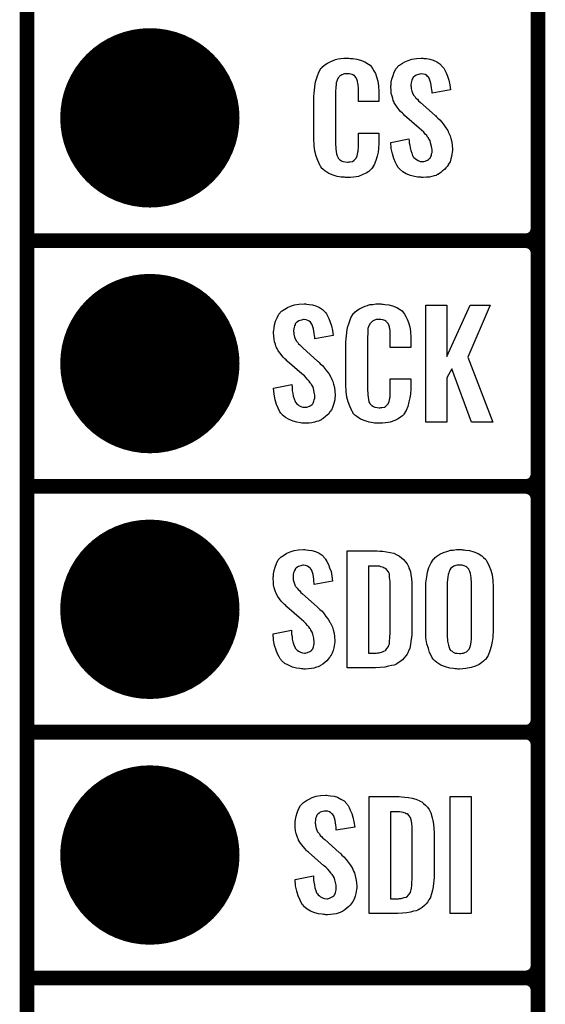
# Model space of a CAD drawing. Extents: x -0.07 to 0.95, y -0.15 to 2.1.
# Tile 3 of 30: x -0.05 to 0.16, y 0.14 to 0.54. Entities that reach past the tile are written whole.
import ezdxf

# ---------------------------------------------------------------- set-up
doc = ezdxf.new("R2010")
doc.units = 0
doc.layers.get('0').update_dxf_attribs({"linetype": 'CONTINUOUS'})
for name, color, linetype in [('gko', 6, 'CONTINUOUS'), ('gto', 2, 'CONTINUOUS'), ('gts', 1, 'CONTINUOUS')]:
    doc.layers.add(name, color=color, linetype=linetype)

# ---------------------------------------------------------------- blocks, each defined once
blk = doc.blocks.new('D42')
at = {"const_width": 0.003}
blk.add_lwpolyline([(-0.0015, 0, 1), (0.0015, 0, 1)], format="xyb", close=True, dxfattribs=at)
blk = doc.blocks.new('D65')
at = {"const_width": 0.0365}
blk.add_lwpolyline([(-0.01825, 0, 1), (0.01825, 0, 1)], format="xyb", close=True, dxfattribs=at)

msp = doc.modelspace()

# ---------------------------------------------------------------- linework, layer by layer
at = {"layer": 'gko', "color": 6, "const_width": 0.006}
msp.add_lwpolyline([(-0.05, -0.15), (-0.05, 2.01)], dxfattribs=at)
at = {"layer": 'gto', "color": 2, "const_width": 0.006}
for points in [[(0.158, -0.022), (0.158, 0.722)], [(0.158, 0.455), (0.158, 0.545)], [(-0.05, 0.45), (0.153, 0.45)], [(-0.05, 0.45), (0.153, 0.45)], [(0.153, 0.45), (0.153, 0.45)], [(0.153, 0.45), (0.153, 0.45)], [(0.158, 0.445), (0.158, 0.445)], [(0.158, 0.445), (0.158, 0.445)], [(0.158, 0.445), (0.158, 0.445)], [(0.158, 0.445), (0.158, 0.445)], [(0.158, 0.355), (0.158, 0.445)], [(-0.05, 0.35), (0.153, 0.35)], [(-0.05, 0.35), (0.153, 0.35)], [(0.153, 0.35), (0.153, 0.35)], [(0.153, 0.35), (0.153, 0.35)], [(0.158, 0.345), (0.158, 0.345)], [(0.158, 0.345), (0.158, 0.345)], [(0.158, 0.345), (0.158, 0.345)], [(0.158, 0.345), (0.158, 0.345)], [(0.158, 0.255), (0.158, 0.345)], [(-0.05, 0.25), (0.153, 0.25)], [(-0.05, 0.25), (0.153, 0.25)], [(0.153, 0.25), (0.153, 0.25)], [(0.153, 0.25), (0.153, 0.25)], [(0.158, 0.245), (0.158, 0.245)], [(0.158, 0.245), (0.158, 0.245)], [(0.158, 0.245), (0.158, 0.245)], [(0.158, 0.245), (0.158, 0.245)], [(0.158, 0.155), (0.158, 0.245)], [(-0.05, 0.15), (0.153, 0.15)], [(-0.05, 0.15), (0.153, 0.15)], [(0.153, 0.15), (0.153, 0.15)], [(0.153, 0.15), (0.153, 0.15)], [(0.158, 0.145), (0.158, 0.145)], [(0.158, 0.145), (0.158, 0.145)], [(0.158, 0.145), (0.158, 0.145)], [(0.158, 0.145), (0.158, 0.145)], [(0.158, 0.055), (0.158, 0.145)]]:
    msp.add_lwpolyline(points, dxfattribs=at)
at = {"layer": 'gto', "color": 2}
for points in [[(0.0815, 0.5242), (0.0821, 0.5242), (0.0827, 0.5241), (0.0843, 0.5239), (0.0858, 0.5235), (0.0875, 0.5228), (0.089, 0.5219), (0.0897, 0.5214), (0.0903, 0.5207), (0.0904, 0.5205), (0.0907, 0.5201), (0.0912, 0.5192), (0.0918, 0.5181), (0.0923, 0.5167), (0.0928, 0.515), (0.0931, 0.513), (0.0932, 0.5106), (0.0932, 0.5066), (0.0849, 0.5066), (0.0849, 0.5107), (0.0849, 0.5108), (0.0849, 0.5111), (0.0849, 0.5116), (0.0849, 0.5121), (0.0848, 0.5134), (0.0847, 0.5141), (0.0846, 0.5146), (0.0846, 0.5147), (0.0845, 0.5149), (0.0844, 0.5154), (0.084, 0.5163), (0.0834, 0.517), (0.0833, 0.5172), (0.0831, 0.5173), (0.0827, 0.5175), (0.0823, 0.5177), (0.0818, 0.5178), (0.0811, 0.5179), (0.08, 0.5179), (0.0796, 0.5179), (0.0792, 0.5179), (0.0782, 0.5175), (0.0777, 0.5173), (0.0772, 0.5169), (0.0771, 0.5167), (0.0767, 0.5163), (0.0762, 0.5154), (0.0759, 0.5143), (0.0759, 0.5142), (0.0759, 0.5141), (0.0758, 0.5137), (0.0758, 0.5132), (0.0757, 0.5127), (0.0757, 0.5119), (0.0756, 0.5111), (0.0756, 0.5102), (0.0756, 0.4895), (0.0756, 0.4894), (0.0756, 0.4889), (0.0757, 0.4882), (0.0757, 0.4873), (0.076, 0.4854), (0.0762, 0.4845), (0.0766, 0.4837), (0.0767, 0.4836), (0.0768, 0.4834), (0.0771, 0.4832), (0.0774, 0.4829), (0.078, 0.4825), (0.0786, 0.4822), (0.0795, 0.4821), (0.0804, 0.482), (0.0808, 0.482), (0.0811, 0.4821), (0.0815, 0.4821), (0.0825, 0.4823), (0.083, 0.4826), (0.0833, 0.4829), (0.0834, 0.4829), (0.0835, 0.4831), (0.0839, 0.4835), (0.0844, 0.4844), (0.0846, 0.4854), (0.0846, 0.4855), (0.0847, 0.4857), (0.0847, 0.486), (0.0848, 0.4865), (0.0848, 0.487), (0.0849, 0.4878), (0.0849, 0.4886), (0.0849, 0.4895), (0.0849, 0.4938), (0.0932, 0.4938), (0.0932, 0.49), (0.0932, 0.4899), (0.0932, 0.4897), (0.0932, 0.4894), (0.0932, 0.4889), (0.0931, 0.4883), (0.0931, 0.4876), (0.0929, 0.4861), (0.0925, 0.4844), (0.092, 0.4826), (0.0913, 0.4809), (0.0904, 0.4794), (0.0903, 0.4792), (0.0898, 0.4788), (0.0891, 0.4782), (0.0881, 0.4775), (0.0867, 0.4769), (0.0849, 0.4762), (0.084, 0.476), (0.0829, 0.4759), (0.0817, 0.4757), (0.0796, 0.4757), (0.0792, 0.4758), (0.0785, 0.4758), (0.0779, 0.4759), (0.0763, 0.4762), (0.0746, 0.4767), (0.0728, 0.4774), (0.0712, 0.4784), (0.0705, 0.479), (0.0698, 0.4797), (0.0698, 0.4798), (0.0697, 0.4799), (0.0696, 0.4802), (0.0694, 0.4805), (0.0689, 0.4814), (0.0684, 0.4827), (0.0677, 0.4844), (0.0672, 0.4864), (0.0669, 0.4887), (0.0668, 0.4914), (0.0668, 0.5083), (0.0668, 0.5084), (0.0668, 0.5087), (0.0668, 0.5091), (0.0669, 0.5096), (0.0669, 0.5103), (0.067, 0.511), (0.0672, 0.5128), (0.0675, 0.5147), (0.0681, 0.5167), (0.0688, 0.5186), (0.0698, 0.5203), (0.0698, 0.5203), (0.07, 0.5204), (0.0704, 0.5209), (0.0712, 0.5216), (0.0723, 0.5223), (0.0737, 0.523), (0.0746, 0.5234), (0.0756, 0.5237), (0.0766, 0.524), (0.0778, 0.5241), (0.079, 0.5243), (0.081, 0.5243), (0.0815, 0.5242)], [(0.1116, 0.5242), (0.1126, 0.5241), (0.114, 0.5239), (0.1154, 0.5235), (0.1168, 0.5228), (0.1181, 0.522), (0.1192, 0.5208), (0.1193, 0.5206), (0.1197, 0.5202), (0.1201, 0.5194), (0.1206, 0.5183), (0.1212, 0.5169), (0.1217, 0.5154), (0.1221, 0.5135), (0.1224, 0.5114), (0.1149, 0.5101), (0.1149, 0.5103), (0.1149, 0.5107), (0.1148, 0.5114), (0.1147, 0.5122), (0.1144, 0.5141), (0.1141, 0.515), (0.1139, 0.5158), (0.1139, 0.5159), (0.1137, 0.5161), (0.1135, 0.5165), (0.1131, 0.5168), (0.1127, 0.5172), (0.1121, 0.5176), (0.1114, 0.5178), (0.1105, 0.5179), (0.1103, 0.5179), (0.1099, 0.5178), (0.1094, 0.5177), (0.1084, 0.5174), (0.1079, 0.517), (0.1074, 0.5167), (0.1074, 0.5166), (0.1072, 0.5165), (0.107, 0.5162), (0.1068, 0.5158), (0.1067, 0.5154), (0.1065, 0.5148), (0.1064, 0.5142), (0.1063, 0.5134), (0.1063, 0.5133), (0.1063, 0.513), (0.1064, 0.5126), (0.1064, 0.512), (0.1067, 0.5108), (0.1072, 0.5095), (0.1073, 0.5094), (0.1074, 0.5092), (0.1076, 0.509), (0.108, 0.5086), (0.1083, 0.508), (0.1089, 0.5076), (0.1094, 0.5069), (0.1102, 0.5063), (0.1161, 0.501), (0.1163, 0.5009), (0.1166, 0.5005), (0.1172, 0.4999), (0.118, 0.4992), (0.1189, 0.4982), (0.1197, 0.4971), (0.1205, 0.496), (0.1213, 0.4948), (0.1214, 0.4946), (0.1215, 0.4943), (0.1219, 0.4935), (0.1223, 0.4927), (0.1226, 0.4916), (0.1229, 0.4903), (0.1231, 0.4888), (0.1232, 0.4872), (0.1232, 0.487), (0.1232, 0.4867), (0.1231, 0.486), (0.123, 0.4852), (0.1228, 0.4843), (0.1226, 0.4833), (0.1222, 0.4821), (0.1216, 0.4811), (0.1215, 0.481), (0.1214, 0.4807), (0.121, 0.4802), (0.1205, 0.4796), (0.12, 0.479), (0.1192, 0.4784), (0.1184, 0.4777), (0.1175, 0.4771), (0.1174, 0.477), (0.117, 0.4769), (0.1165, 0.4766), (0.1157, 0.4764), (0.1148, 0.4761), (0.1138, 0.4759), (0.1126, 0.4758), (0.1113, 0.4757), (0.1106, 0.4757), (0.1103, 0.4758), (0.1097, 0.4758), (0.1091, 0.4759), (0.1077, 0.4761), (0.1061, 0.4765), (0.1044, 0.4772), (0.103, 0.478), (0.1016, 0.4792), (0.1015, 0.4794), (0.1011, 0.4798), (0.1006, 0.4807), (0.1, 0.4819), (0.0993, 0.4834), (0.0988, 0.4853), (0.0983, 0.4875), (0.0981, 0.49), (0.1055, 0.4915), (0.1055, 0.4914), (0.1055, 0.4913), (0.1056, 0.4908), (0.1056, 0.4899), (0.1058, 0.4889), (0.106, 0.4878), (0.1062, 0.4867), (0.1066, 0.4856), (0.1069, 0.4846), (0.107, 0.4845), (0.1072, 0.4842), (0.1075, 0.4838), (0.108, 0.4834), (0.1085, 0.483), (0.1092, 0.4826), (0.1101, 0.4823), (0.111, 0.4822), (0.1113, 0.4822), (0.1116, 0.4823), (0.1121, 0.4824), (0.113, 0.4828), (0.1135, 0.4831), (0.1139, 0.4834), (0.114, 0.4835), (0.1141, 0.4836), (0.1142, 0.4839), (0.1144, 0.4843), (0.1146, 0.4847), (0.1147, 0.4853), (0.1149, 0.4859), (0.1149, 0.4867), (0.1149, 0.4868), (0.1149, 0.4871), (0.1148, 0.4877), (0.1147, 0.4883), (0.1143, 0.4899), (0.1141, 0.4908), (0.1136, 0.4915), (0.1135, 0.4916), (0.1134, 0.4919), (0.113, 0.4922), (0.1127, 0.4928), (0.1121, 0.4934), (0.1115, 0.4942), (0.1106, 0.495), (0.1097, 0.4958), (0.1037, 0.501), (0.1036, 0.5011), (0.1032, 0.5015), (0.1028, 0.5019), (0.1021, 0.5026), (0.1015, 0.5033), (0.1007, 0.5043), (0.1001, 0.5052), (0.0995, 0.5061), (0.0994, 0.5062), (0.0993, 0.5066), (0.0991, 0.5071), (0.0989, 0.5079), (0.0986, 0.5088), (0.0983, 0.5099), (0.0982, 0.5112), (0.0981, 0.5126), (0.0981, 0.5127), (0.0981, 0.5129), (0.0981, 0.5131), (0.0982, 0.5135), (0.0983, 0.5145), (0.0985, 0.5158), (0.099, 0.5172), (0.0995, 0.5186), (0.1003, 0.5201), (0.1014, 0.5213), (0.1016, 0.5214), (0.102, 0.5217), (0.1028, 0.5222), (0.1038, 0.5228), (0.1051, 0.5234), (0.1067, 0.5239), (0.1085, 0.5242), (0.1105, 0.5243), (0.1111, 0.5243), (0.1116, 0.5242)], [(0.0638, 0.4242), (0.0648, 0.4241), (0.0662, 0.4239), (0.0676, 0.4235), (0.0691, 0.4228), (0.0703, 0.422), (0.0715, 0.4208), (0.0716, 0.4206), (0.0719, 0.4202), (0.0723, 0.4194), (0.0728, 0.4183), (0.0734, 0.4169), (0.074, 0.4154), (0.0743, 0.4135), (0.0746, 0.4114), (0.0671, 0.4101), (0.0671, 0.4103), (0.0671, 0.4107), (0.067, 0.4114), (0.0669, 0.4122), (0.0666, 0.4141), (0.0664, 0.415), (0.0661, 0.4158), (0.0661, 0.4159), (0.0659, 0.4161), (0.0657, 0.4165), (0.0654, 0.4168), (0.0649, 0.4172), (0.0643, 0.4176), (0.0636, 0.4178), (0.0628, 0.4179), (0.0625, 0.4179), (0.0621, 0.4178), (0.0617, 0.4177), (0.0606, 0.4174), (0.0601, 0.417), (0.0596, 0.4166), (0.0596, 0.4166), (0.0594, 0.4165), (0.0592, 0.4162), (0.0591, 0.4158), (0.0589, 0.4154), (0.0587, 0.4148), (0.0586, 0.4142), (0.0585, 0.4134), (0.0585, 0.4133), (0.0585, 0.413), (0.0586, 0.4126), (0.0586, 0.412), (0.0589, 0.4108), (0.0594, 0.4095), (0.0595, 0.4094), (0.0596, 0.4092), (0.0598, 0.409), (0.0602, 0.4086), (0.0605, 0.408), (0.0611, 0.4076), (0.0617, 0.4069), (0.0624, 0.4063), (0.0683, 0.401), (0.0685, 0.4009), (0.0689, 0.4005), (0.0694, 0.3999), (0.0703, 0.3992), (0.0711, 0.3982), (0.0719, 0.3971), (0.0728, 0.396), (0.0735, 0.3948), (0.0736, 0.3946), (0.0738, 0.3943), (0.0741, 0.3935), (0.0745, 0.3927), (0.0748, 0.3916), (0.0752, 0.3903), (0.0753, 0.3888), (0.0754, 0.3872), (0.0754, 0.3871), (0.0754, 0.3867), (0.0753, 0.386), (0.0753, 0.3852), (0.0751, 0.3843), (0.0748, 0.3833), (0.0744, 0.3821), (0.0739, 0.3811), (0.0738, 0.381), (0.0736, 0.3807), (0.0732, 0.3802), (0.0728, 0.3796), (0.0722, 0.379), (0.0715, 0.3784), (0.0706, 0.3777), (0.0697, 0.3771), (0.0696, 0.377), (0.0692, 0.3769), (0.0687, 0.3766), (0.0679, 0.3764), (0.067, 0.3761), (0.066, 0.3759), (0.0648, 0.3758), (0.0635, 0.3757), (0.0629, 0.3757), (0.0625, 0.3758), (0.0619, 0.3758), (0.0613, 0.3759), (0.0599, 0.3761), (0.0583, 0.3765), (0.0567, 0.3772), (0.0552, 0.378), (0.0538, 0.3792), (0.0537, 0.3794), (0.0533, 0.3798), (0.0528, 0.3807), (0.0522, 0.3819), (0.0516, 0.3834), (0.051, 0.3853), (0.0506, 0.3875), (0.0504, 0.39), (0.0578, 0.3915), (0.0578, 0.3914), (0.0578, 0.3913), (0.0579, 0.3907), (0.0579, 0.3899), (0.058, 0.3889), (0.0582, 0.3878), (0.0584, 0.3867), (0.0588, 0.3856), (0.0592, 0.3846), (0.0592, 0.3845), (0.0594, 0.3842), (0.0597, 0.3838), (0.0602, 0.3834), (0.0607, 0.383), (0.0615, 0.3826), (0.0623, 0.3823), (0.0632, 0.3822), (0.0635, 0.3822), (0.0639, 0.3823), (0.0643, 0.3824), (0.0653, 0.3828), (0.0657, 0.3831), (0.0661, 0.3834), (0.0662, 0.3835), (0.0663, 0.3836), (0.0665, 0.3839), (0.0666, 0.3843), (0.0668, 0.3847), (0.0669, 0.3853), (0.0671, 0.3859), (0.0671, 0.3867), (0.0671, 0.3868), (0.0671, 0.3871), (0.067, 0.3877), (0.0669, 0.3883), (0.0666, 0.3899), (0.0663, 0.3907), (0.0658, 0.3915), (0.0657, 0.3916), (0.0656, 0.3919), (0.0653, 0.3922), (0.0649, 0.3928), (0.0643, 0.3934), (0.0637, 0.3942), (0.0629, 0.395), (0.0619, 0.3958), (0.0559, 0.401), (0.0558, 0.4011), (0.0555, 0.4015), (0.055, 0.4019), (0.0543, 0.4026), (0.0537, 0.4033), (0.053, 0.4043), (0.0523, 0.4052), (0.0518, 0.4061), (0.0517, 0.4062), (0.0516, 0.4066), (0.0513, 0.4071), (0.0511, 0.4079), (0.0508, 0.4088), (0.0506, 0.4099), (0.0505, 0.4112), (0.0504, 0.4126), (0.0504, 0.4127), (0.0504, 0.4129), (0.0504, 0.4131), (0.0505, 0.4135), (0.0506, 0.4145), (0.0507, 0.4158), (0.0512, 0.4172), (0.0518, 0.4186), (0.0525, 0.4201), (0.0536, 0.4213), (0.0538, 0.4214), (0.0543, 0.4217), (0.055, 0.4222), (0.056, 0.4228), (0.0573, 0.4234), (0.0589, 0.4239), (0.0607, 0.4242), (0.0628, 0.4243), (0.0633, 0.4243), (0.0638, 0.4242)], [(0.0945, 0.4242), (0.095, 0.4242), (0.0957, 0.4241), (0.0973, 0.4239), (0.0988, 0.4235), (0.1005, 0.4228), (0.102, 0.4219), (0.1027, 0.4214), (0.1033, 0.4207), (0.1034, 0.4205), (0.1037, 0.4201), (0.1042, 0.4192), (0.1048, 0.4181), (0.1053, 0.4167), (0.1058, 0.415), (0.1061, 0.413), (0.1062, 0.4106), (0.1062, 0.4066), (0.0979, 0.4066), (0.0979, 0.4107), (0.0979, 0.4108), (0.0979, 0.4111), (0.0979, 0.4116), (0.0979, 0.4121), (0.0978, 0.4134), (0.0977, 0.4141), (0.0976, 0.4146), (0.0976, 0.4147), (0.0975, 0.4149), (0.0974, 0.4154), (0.097, 0.4163), (0.0964, 0.417), (0.0962, 0.4172), (0.0961, 0.4173), (0.0957, 0.4175), (0.0953, 0.4177), (0.0948, 0.4178), (0.0941, 0.4179), (0.093, 0.4179), (0.0926, 0.4179), (0.0922, 0.4179), (0.0912, 0.4175), (0.0907, 0.4173), (0.0902, 0.4169), (0.0901, 0.4167), (0.0897, 0.4163), (0.0892, 0.4154), (0.0888, 0.4143), (0.0888, 0.4142), (0.0888, 0.4141), (0.0888, 0.4137), (0.0888, 0.4132), (0.0887, 0.4127), (0.0887, 0.4119), (0.0886, 0.4111), (0.0886, 0.4102), (0.0886, 0.3895), (0.0886, 0.3894), (0.0886, 0.3889), (0.0887, 0.3882), (0.0887, 0.3873), (0.089, 0.3854), (0.0892, 0.3845), (0.0896, 0.3837), (0.0897, 0.3836), (0.0898, 0.3834), (0.0901, 0.3832), (0.0904, 0.3829), (0.091, 0.3825), (0.0916, 0.3822), (0.0925, 0.3821), (0.0934, 0.382), (0.0938, 0.382), (0.0941, 0.3821), (0.0945, 0.3821), (0.0955, 0.3823), (0.096, 0.3826), (0.0963, 0.3829), (0.0964, 0.3829), (0.0965, 0.3831), (0.0969, 0.3835), (0.0974, 0.3844), (0.0976, 0.3854), (0.0976, 0.3855), (0.0977, 0.3857), (0.0977, 0.386), (0.0978, 0.3865), (0.0978, 0.3871), (0.0979, 0.3878), (0.0979, 0.3886), (0.0979, 0.3895), (0.0979, 0.3938), (0.1062, 0.3938), (0.1062, 0.39), (0.1062, 0.3899), (0.1062, 0.3897), (0.1062, 0.3894), (0.1062, 0.3889), (0.1061, 0.3883), (0.1061, 0.3876), (0.1059, 0.3861), (0.1055, 0.3844), (0.105, 0.3826), (0.1043, 0.3809), (0.1034, 0.3794), (0.1033, 0.3792), (0.1028, 0.3788), (0.1021, 0.3782), (0.1011, 0.3775), (0.0997, 0.3769), (0.0979, 0.3762), (0.097, 0.376), (0.0959, 0.3759), (0.0947, 0.3757), (0.0926, 0.3757), (0.0922, 0.3758), (0.0915, 0.3758), (0.0909, 0.3759), (0.0893, 0.3762), (0.0876, 0.3767), (0.0858, 0.3774), (0.0842, 0.3784), (0.0835, 0.379), (0.0828, 0.3797), (0.0828, 0.3798), (0.0827, 0.3799), (0.0826, 0.3802), (0.0824, 0.3805), (0.0819, 0.3814), (0.0814, 0.3827), (0.0807, 0.3844), (0.0802, 0.3864), (0.0799, 0.3887), (0.0798, 0.3914), (0.0798, 0.4083), (0.0798, 0.4084), (0.0798, 0.4087), (0.0798, 0.4091), (0.0799, 0.4096), (0.0799, 0.4103), (0.08, 0.411), (0.0802, 0.4128), (0.0805, 0.4147), (0.0811, 0.4166), (0.0818, 0.4186), (0.0828, 0.4203), (0.0828, 0.4203), (0.083, 0.4204), (0.0834, 0.4209), (0.0842, 0.4216), (0.0853, 0.4223), (0.0867, 0.423), (0.0876, 0.4234), (0.0886, 0.4237), (0.0896, 0.424), (0.0908, 0.4241), (0.092, 0.4243), (0.094, 0.4243), (0.0945, 0.4242)], [(0.1295, 0.4026), (0.1396, 0.3762), (0.1309, 0.3762), (0.123, 0.3978), (0.1209, 0.3942), (0.1209, 0.3762), (0.1123, 0.3762), (0.1123, 0.4238), (0.1209, 0.4238), (0.1209, 0.4029), (0.1304, 0.4238), (0.1386, 0.4238), (0.1295, 0.4026)], [(0.0636, 0.3242), (0.0646, 0.3241), (0.066, 0.3239), (0.0674, 0.3235), (0.0689, 0.3228), (0.0702, 0.322), (0.0713, 0.3208), (0.0714, 0.3206), (0.0717, 0.3202), (0.0721, 0.3194), (0.0727, 0.3183), (0.0732, 0.3169), (0.0738, 0.3154), (0.0741, 0.3135), (0.0744, 0.3114), (0.0669, 0.3101), (0.0669, 0.3103), (0.0669, 0.3107), (0.0668, 0.3114), (0.0667, 0.3122), (0.0665, 0.3141), (0.0662, 0.315), (0.0659, 0.3158), (0.0659, 0.3159), (0.0657, 0.3161), (0.0655, 0.3165), (0.0652, 0.3168), (0.0647, 0.3172), (0.0642, 0.3176), (0.0634, 0.3178), (0.0626, 0.3179), (0.0623, 0.3179), (0.0619, 0.3178), (0.0615, 0.3177), (0.0605, 0.3174), (0.0599, 0.317), (0.0594, 0.3167), (0.0594, 0.3166), (0.0592, 0.3165), (0.0591, 0.3162), (0.0589, 0.3158), (0.0587, 0.3154), (0.0585, 0.3148), (0.0584, 0.3142), (0.0583, 0.3134), (0.0583, 0.3133), (0.0583, 0.313), (0.0584, 0.3126), (0.0584, 0.312), (0.0587, 0.3108), (0.0592, 0.3095), (0.0593, 0.3094), (0.0594, 0.3092), (0.0596, 0.309), (0.06, 0.3086), (0.0604, 0.308), (0.0609, 0.3076), (0.0615, 0.3069), (0.0622, 0.3063), (0.0681, 0.301), (0.0683, 0.3009), (0.0687, 0.3005), (0.0692, 0.2999), (0.0701, 0.2992), (0.0709, 0.2982), (0.0717, 0.2971), (0.0726, 0.296), (0.0733, 0.2948), (0.0734, 0.2946), (0.0736, 0.2943), (0.074, 0.2935), (0.0743, 0.2927), (0.0746, 0.2916), (0.075, 0.2903), (0.0752, 0.2888), (0.0753, 0.2872), (0.0753, 0.2871), (0.0753, 0.2867), (0.0752, 0.286), (0.0751, 0.2852), (0.0749, 0.2843), (0.0746, 0.2833), (0.0742, 0.2821), (0.0737, 0.2811), (0.0736, 0.281), (0.0734, 0.2807), (0.073, 0.2802), (0.0726, 0.2797), (0.072, 0.279), (0.0713, 0.2784), (0.0704, 0.2777), (0.0695, 0.2771), (0.0694, 0.277), (0.0691, 0.2769), (0.0685, 0.2766), (0.0678, 0.2764), (0.0668, 0.2761), (0.0658, 0.2759), (0.0646, 0.2758), (0.0633, 0.2757), (0.0627, 0.2757), (0.0623, 0.2758), (0.0617, 0.2758), (0.0611, 0.2759), (0.0597, 0.2761), (0.0581, 0.2765), (0.0565, 0.2772), (0.055, 0.278), (0.0536, 0.2792), (0.0535, 0.2794), (0.0531, 0.2798), (0.0526, 0.2807), (0.052, 0.2819), (0.0514, 0.2834), (0.0508, 0.2853), (0.0504, 0.2875), (0.0502, 0.29), (0.0576, 0.2915), (0.0576, 0.2914), (0.0576, 0.2913), (0.0577, 0.2907), (0.0577, 0.2899), (0.0579, 0.2889), (0.058, 0.2878), (0.0582, 0.2867), (0.0586, 0.2856), (0.059, 0.2846), (0.0591, 0.2845), (0.0592, 0.2842), (0.0595, 0.2838), (0.06, 0.2834), (0.0605, 0.283), (0.0613, 0.2826), (0.0621, 0.2823), (0.063, 0.2822), (0.0633, 0.2822), (0.0637, 0.2823), (0.0642, 0.2824), (0.0651, 0.2828), (0.0655, 0.2831), (0.0659, 0.2834), (0.066, 0.2835), (0.0661, 0.2836), (0.0663, 0.2839), (0.0665, 0.2843), (0.0666, 0.2847), (0.0667, 0.2853), (0.0669, 0.2859), (0.0669, 0.2867), (0.0669, 0.2868), (0.0669, 0.2871), (0.0668, 0.2877), (0.0667, 0.2883), (0.0664, 0.2899), (0.0661, 0.2907), (0.0656, 0.2915), (0.0655, 0.2916), (0.0654, 0.2919), (0.0651, 0.2922), (0.0647, 0.2928), (0.0642, 0.2934), (0.0635, 0.2942), (0.0627, 0.295), (0.0617, 0.2958), (0.0557, 0.301), (0.0556, 0.3011), (0.0553, 0.3015), (0.0548, 0.3019), (0.0542, 0.3026), (0.0535, 0.3033), (0.0528, 0.3043), (0.0521, 0.3052), (0.0516, 0.3061), (0.0515, 0.3062), (0.0514, 0.3066), (0.0511, 0.3071), (0.0509, 0.3079), (0.0506, 0.3088), (0.0504, 0.3099), (0.0503, 0.3112), (0.0502, 0.3126), (0.0502, 0.3127), (0.0502, 0.3129), (0.0502, 0.3131), (0.0503, 0.3135), (0.0504, 0.3145), (0.0506, 0.3158), (0.051, 0.3172), (0.0516, 0.3186), (0.0523, 0.3201), (0.0534, 0.3213), (0.0536, 0.3214), (0.0541, 0.3217), (0.0548, 0.3222), (0.0558, 0.3228), (0.0571, 0.3234), (0.0587, 0.3239), (0.0605, 0.3242), (0.0626, 0.3243), (0.0631, 0.3243), (0.0636, 0.3242)], [(0.0936, 0.3237), (0.0949, 0.3236), (0.0963, 0.3234), (0.0978, 0.3231), (0.0993, 0.3228), (0.1006, 0.3222), (0.1008, 0.3221), (0.1012, 0.3219), (0.1017, 0.3216), (0.1024, 0.321), (0.1032, 0.3203), (0.104, 0.3195), (0.1048, 0.3185), (0.1053, 0.3174), (0.1054, 0.3172), (0.1055, 0.3168), (0.1058, 0.3161), (0.1061, 0.3152), (0.1062, 0.314), (0.1065, 0.3125), (0.1066, 0.3108), (0.1067, 0.309), (0.1067, 0.2917), (0.1067, 0.2916), (0.1067, 0.2914), (0.1067, 0.2911), (0.1067, 0.2907), (0.1066, 0.2897), (0.1065, 0.2885), (0.1063, 0.2871), (0.1061, 0.2857), (0.1058, 0.2842), (0.1053, 0.2829), (0.1052, 0.2827), (0.105, 0.2823), (0.1047, 0.2818), (0.1042, 0.281), (0.1036, 0.2802), (0.1028, 0.2794), (0.1018, 0.2786), (0.1007, 0.2779), (0.1005, 0.2778), (0.1001, 0.2776), (0.0994, 0.2773), (0.0984, 0.2771), (0.0971, 0.2768), (0.0956, 0.2765), (0.0938, 0.2763), (0.0919, 0.2762), (0.0803, 0.2762), (0.0803, 0.3238), (0.0925, 0.3238), (0.0936, 0.3237)], [(0.1273, 0.3242), (0.1279, 0.3242), (0.1286, 0.3241), (0.1302, 0.3239), (0.1319, 0.3234), (0.1336, 0.3227), (0.1352, 0.3217), (0.1359, 0.3211), (0.1366, 0.3204), (0.1368, 0.3203), (0.1371, 0.3197), (0.1376, 0.3188), (0.1382, 0.3176), (0.1388, 0.3159), (0.1394, 0.314), (0.1397, 0.3117), (0.1398, 0.309), (0.1398, 0.2911), (0.1398, 0.291), (0.1398, 0.2907), (0.1398, 0.2904), (0.1397, 0.2899), (0.1397, 0.2893), (0.1396, 0.2885), (0.1394, 0.2869), (0.139, 0.2849), (0.1384, 0.2831), (0.1377, 0.2812), (0.1366, 0.2796), (0.1364, 0.2794), (0.1359, 0.2789), (0.1352, 0.2784), (0.1341, 0.2776), (0.1326, 0.2769), (0.1308, 0.2763), (0.1286, 0.2759), (0.1274, 0.2758), (0.1261, 0.2757), (0.1254, 0.2757), (0.1249, 0.2758), (0.1243, 0.2758), (0.1236, 0.2759), (0.1221, 0.2761), (0.1203, 0.2766), (0.1185, 0.2773), (0.1169, 0.2783), (0.1161, 0.2789), (0.1155, 0.2796), (0.1154, 0.2797), (0.115, 0.2803), (0.1145, 0.2812), (0.1139, 0.2824), (0.1134, 0.2841), (0.1128, 0.286), (0.1124, 0.2884), (0.1123, 0.2911), (0.1123, 0.309), (0.1123, 0.3091), (0.1123, 0.3093), (0.1123, 0.3097), (0.1124, 0.3103), (0.1124, 0.3108), (0.1125, 0.3116), (0.1127, 0.3132), (0.1131, 0.3151), (0.1136, 0.317), (0.1145, 0.3189), (0.1155, 0.3204), (0.1157, 0.3206), (0.1161, 0.3211), (0.1169, 0.3216), (0.1181, 0.3224), (0.1195, 0.3231), (0.1213, 0.3237), (0.1224, 0.324), (0.1235, 0.3241), (0.1248, 0.3243), (0.1269, 0.3243), (0.1273, 0.3242)], [(0.0926, 0.3176), (0.089, 0.3176), (0.089, 0.2822), (0.0922, 0.2822), (0.0927, 0.2823), (0.0933, 0.2823), (0.0947, 0.2827), (0.0953, 0.2829), (0.0959, 0.2833), (0.096, 0.2833), (0.0961, 0.2834), (0.0965, 0.284), (0.0971, 0.2848), (0.0973, 0.2854), (0.0975, 0.286), (0.0975, 0.2861), (0.0975, 0.2864), (0.0975, 0.2868), (0.0976, 0.2873), (0.0977, 0.2881), (0.0977, 0.289), (0.0978, 0.2901), (0.0978, 0.2913), (0.0978, 0.3095), (0.0978, 0.3097), (0.0978, 0.3101), (0.0978, 0.3106), (0.0978, 0.3113), (0.0976, 0.3129), (0.0975, 0.3137), (0.0975, 0.3143), (0.0975, 0.3144), (0.0974, 0.3146), (0.0973, 0.3149), (0.0971, 0.3153), (0.0965, 0.3161), (0.0962, 0.3165), (0.0957, 0.3167), (0.0956, 0.3167), (0.0954, 0.3168), (0.0951, 0.317), (0.0947, 0.3172), (0.0941, 0.3173), (0.0935, 0.3175), (0.0926, 0.3176)], [(0.1261, 0.3179), (0.1257, 0.3179), (0.1251, 0.3179), (0.1246, 0.3178), (0.1238, 0.3175), (0.1232, 0.3172), (0.1226, 0.3167), (0.1221, 0.3161), (0.1221, 0.316), (0.122, 0.3157), (0.1219, 0.3154), (0.1217, 0.3148), (0.1215, 0.3141), (0.1213, 0.3131), (0.1212, 0.3121), (0.1211, 0.3109), (0.1211, 0.2891), (0.1211, 0.2889), (0.1211, 0.2885), (0.1212, 0.2879), (0.1212, 0.2871), (0.1216, 0.2854), (0.1218, 0.2845), (0.1221, 0.2837), (0.1222, 0.2836), (0.1223, 0.2834), (0.1226, 0.2832), (0.1231, 0.2829), (0.1235, 0.2825), (0.1243, 0.2822), (0.1251, 0.2821), (0.1261, 0.282), (0.1266, 0.282), (0.1271, 0.2821), (0.1277, 0.2821), (0.1283, 0.2824), (0.1289, 0.2827), (0.1295, 0.2832), (0.1299, 0.2837), (0.13, 0.2838), (0.1301, 0.2841), (0.1303, 0.2845), (0.1305, 0.2851), (0.1307, 0.2858), (0.1308, 0.2868), (0.1309, 0.2879), (0.1309, 0.2891), (0.1309, 0.3109), (0.1309, 0.3111), (0.1309, 0.3115), (0.1308, 0.3121), (0.1308, 0.3129), (0.1305, 0.3146), (0.1303, 0.3154), (0.1299, 0.3162), (0.1299, 0.3163), (0.1297, 0.3165), (0.1295, 0.3167), (0.1291, 0.3171), (0.1286, 0.3174), (0.128, 0.3177), (0.1271, 0.3179), (0.1261, 0.3179)], [(0.0726, 0.2242), (0.0736, 0.2241), (0.075, 0.2239), (0.0764, 0.2235), (0.0778, 0.2228), (0.0791, 0.222), (0.0802, 0.2208), (0.0803, 0.2206), (0.0807, 0.2202), (0.0811, 0.2194), (0.0816, 0.2183), (0.0822, 0.2169), (0.0827, 0.2154), (0.0831, 0.2135), (0.0834, 0.2114), (0.0759, 0.2101), (0.0759, 0.2103), (0.0759, 0.2107), (0.0758, 0.2114), (0.0757, 0.2122), (0.0754, 0.2141), (0.0752, 0.215), (0.0749, 0.2158), (0.0749, 0.2159), (0.0747, 0.2161), (0.0745, 0.2165), (0.0741, 0.2168), (0.0737, 0.2172), (0.0731, 0.2176), (0.0724, 0.2178), (0.0716, 0.2179), (0.0713, 0.2179), (0.0709, 0.2178), (0.0704, 0.2177), (0.0694, 0.2174), (0.0689, 0.217), (0.0684, 0.2166), (0.0684, 0.2166), (0.0682, 0.2165), (0.068, 0.2162), (0.0679, 0.2158), (0.0677, 0.2154), (0.0675, 0.2148), (0.0674, 0.2142), (0.0673, 0.2134), (0.0673, 0.2133), (0.0673, 0.213), (0.0674, 0.2126), (0.0674, 0.212), (0.0677, 0.2108), (0.0682, 0.2095), (0.0683, 0.2094), (0.0684, 0.2093), (0.0686, 0.209), (0.069, 0.2086), (0.0693, 0.208), (0.0699, 0.2076), (0.0704, 0.2069), (0.0712, 0.2063), (0.0771, 0.201), (0.0773, 0.2009), (0.0777, 0.2005), (0.0782, 0.1999), (0.079, 0.1992), (0.0799, 0.1982), (0.0807, 0.1971), (0.0815, 0.196), (0.0823, 0.1948), (0.0824, 0.1946), (0.0826, 0.1943), (0.0829, 0.1935), (0.0833, 0.1927), (0.0836, 0.1916), (0.0839, 0.1903), (0.0841, 0.1888), (0.0842, 0.1872), (0.0842, 0.187), (0.0842, 0.1867), (0.0841, 0.186), (0.084, 0.1852), (0.0839, 0.1843), (0.0836, 0.1833), (0.0832, 0.1821), (0.0827, 0.1811), (0.0826, 0.181), (0.0824, 0.1807), (0.082, 0.1802), (0.0815, 0.1796), (0.081, 0.179), (0.0802, 0.1784), (0.0794, 0.1777), (0.0785, 0.1771), (0.0784, 0.177), (0.078, 0.1769), (0.0775, 0.1766), (0.0767, 0.1764), (0.0758, 0.1761), (0.0748, 0.1759), (0.0736, 0.1758), (0.0723, 0.1757), (0.0716, 0.1757), (0.0713, 0.1758), (0.0707, 0.1758), (0.0701, 0.1759), (0.0687, 0.1761), (0.0671, 0.1765), (0.0654, 0.1772), (0.064, 0.178), (0.0626, 0.1792), (0.0625, 0.1794), (0.0621, 0.1798), (0.0616, 0.1807), (0.061, 0.1819), (0.0604, 0.1834), (0.0598, 0.1853), (0.0593, 0.1875), (0.0592, 0.19), (0.0666, 0.1915), (0.0666, 0.1914), (0.0666, 0.1913), (0.0666, 0.1908), (0.0666, 0.1899), (0.0668, 0.1889), (0.067, 0.1878), (0.0672, 0.1867), (0.0676, 0.1856), (0.0679, 0.1846), (0.068, 0.1845), (0.0682, 0.1842), (0.0685, 0.1838), (0.069, 0.1834), (0.0695, 0.183), (0.0703, 0.1826), (0.0711, 0.1823), (0.072, 0.1822), (0.0723, 0.1822), (0.0727, 0.1823), (0.0731, 0.1824), (0.074, 0.1828), (0.0745, 0.1831), (0.0749, 0.1834), (0.075, 0.1835), (0.0751, 0.1836), (0.0753, 0.1839), (0.0754, 0.1843), (0.0756, 0.1847), (0.0757, 0.1853), (0.0759, 0.1859), (0.0759, 0.1867), (0.0759, 0.1868), (0.0759, 0.1871), (0.0758, 0.1877), (0.0757, 0.1883), (0.0753, 0.1899), (0.0751, 0.1908), (0.0746, 0.1915), (0.0745, 0.1916), (0.0744, 0.1919), (0.074, 0.1922), (0.0737, 0.1928), (0.0731, 0.1934), (0.0725, 0.1942), (0.0716, 0.195), (0.0707, 0.1958), (0.0647, 0.201), (0.0646, 0.2011), (0.0642, 0.2015), (0.0638, 0.2019), (0.0631, 0.2026), (0.0625, 0.2033), (0.0617, 0.2043), (0.0611, 0.2052), (0.0605, 0.2061), (0.0605, 0.2062), (0.0604, 0.2066), (0.0601, 0.2071), (0.0599, 0.2079), (0.0596, 0.2088), (0.0593, 0.2099), (0.0592, 0.2112), (0.0592, 0.2126), (0.0592, 0.2127), (0.0592, 0.2129), (0.0592, 0.2131), (0.0592, 0.2135), (0.0593, 0.2145), (0.0595, 0.2158), (0.06, 0.2172), (0.0605, 0.2186), (0.0613, 0.2201), (0.0624, 0.2213), (0.0626, 0.2214), (0.063, 0.2217), (0.0638, 0.2222), (0.0648, 0.2228), (0.0661, 0.2234), (0.0677, 0.2239), (0.0695, 0.2242), (0.0716, 0.2243), (0.0721, 0.2243), (0.0726, 0.2242)], [(0.1025, 0.2237), (0.1038, 0.2236), (0.1053, 0.2234), (0.1068, 0.2231), (0.1083, 0.2228), (0.1096, 0.2222), (0.1098, 0.2221), (0.1101, 0.2219), (0.1107, 0.2216), (0.1114, 0.221), (0.1122, 0.2203), (0.113, 0.2195), (0.1137, 0.2185), (0.1143, 0.2174), (0.1144, 0.2172), (0.1145, 0.2168), (0.1147, 0.2161), (0.115, 0.2152), (0.1152, 0.214), (0.1155, 0.2125), (0.1156, 0.2108), (0.1157, 0.209), (0.1157, 0.1917), (0.1157, 0.1916), (0.1157, 0.1914), (0.1157, 0.1911), (0.1157, 0.1908), (0.1156, 0.1897), (0.1155, 0.1885), (0.1153, 0.1871), (0.1151, 0.1857), (0.1147, 0.1842), (0.1143, 0.1829), (0.1142, 0.1827), (0.114, 0.1823), (0.1136, 0.1818), (0.1132, 0.181), (0.1125, 0.1802), (0.1118, 0.1794), (0.1108, 0.1786), (0.1097, 0.1779), (0.1095, 0.1778), (0.1091, 0.1776), (0.1084, 0.1773), (0.1073, 0.1771), (0.1061, 0.1768), (0.1046, 0.1765), (0.1028, 0.1763), (0.1009, 0.1762), (0.0893, 0.1762), (0.0893, 0.2238), (0.1015, 0.2238), (0.1025, 0.2237)], [(0.1308, 0.1762), (0.1223, 0.1762), (0.1223, 0.2238), (0.1308, 0.2238), (0.1308, 0.1762)], [(0.1016, 0.2176), (0.098, 0.2176), (0.098, 0.1822), (0.1012, 0.1822), (0.1017, 0.1823), (0.1023, 0.1823), (0.1036, 0.1827), (0.1043, 0.1829), (0.1049, 0.1833), (0.1049, 0.1833), (0.105, 0.1834), (0.1055, 0.184), (0.1061, 0.1848), (0.1062, 0.1854), (0.1064, 0.186), (0.1064, 0.1861), (0.1065, 0.1864), (0.1065, 0.1868), (0.1066, 0.1873), (0.1067, 0.1881), (0.1067, 0.189), (0.1068, 0.1901), (0.1068, 0.1913), (0.1068, 0.2095), (0.1068, 0.2097), (0.1068, 0.2101), (0.1068, 0.2106), (0.1068, 0.2113), (0.1066, 0.2129), (0.1065, 0.2137), (0.1064, 0.2143), (0.1064, 0.2144), (0.1063, 0.2146), (0.1062, 0.2149), (0.1061, 0.2153), (0.1055, 0.2161), (0.1051, 0.2165), (0.1047, 0.2167), (0.1046, 0.2167), (0.1044, 0.2168), (0.1041, 0.217), (0.1036, 0.2172), (0.1031, 0.2173), (0.1024, 0.2175), (0.1016, 0.2176)]]:
    msp.add_lwpolyline(points, dxfattribs=at)
at = {"layer": 'gto', "color": 2, "const_width": 0.006}
for points in [[(0.153, 0.45, 0.414214), (0.158, 0.455)], [(0.158, 0.445, 0.414214), (0.153, 0.45)], [(0.158, 0.445, 0.414214), (0.153, 0.45)], [(0.153, 0.35, 0.414214), (0.158, 0.355)], [(0.158, 0.345, 0.414214), (0.153, 0.35)], [(0.158, 0.345, 0.414214), (0.153, 0.35)], [(0.153, 0.25, 0.414214), (0.158, 0.255)], [(0.158, 0.245, 0.414214), (0.153, 0.25)], [(0.158, 0.245, 0.414214), (0.153, 0.25)], [(0.153, 0.15, 0.414214), (0.158, 0.155)], [(0.158, 0.145, 0.414214), (0.153, 0.15)], [(0.158, 0.145, 0.414214), (0.153, 0.15)]]:
    msp.add_lwpolyline(points, format="xyb", dxfattribs=at)

# ---------------------------------------------------------------- block references
at = {"layer": 'gto'}
for p in [(0.158, 0.455), (0.158, 0.455), (-0.05, 0.45), (-0.05, 0.45), (0.153, 0.45), (0.153, 0.45), (0.153, 0.45), (0.153, 0.45), (0.153, 0.45), (0.153, 0.45), (0.153, 0.45), (0.158, 0.445), (0.158, 0.445), (0.158, 0.445), (0.158, 0.445), (0.158, 0.445), (0.158, 0.445), (0.158, 0.445), (0.158, 0.355), (0.158, 0.355), (-0.05, 0.35), (-0.05, 0.35), (0.153, 0.35), (0.153, 0.35), (0.153, 0.35), (0.153, 0.35), (0.153, 0.35), (0.153, 0.35), (0.153, 0.35), (0.158, 0.345), (0.158, 0.345), (0.158, 0.345), (0.158, 0.345), (0.158, 0.345), (0.158, 0.345), (0.158, 0.345), (0.158, 0.255), (0.158, 0.255), (-0.05, 0.25), (-0.05, 0.25), (0.153, 0.25), (0.153, 0.25), (0.153, 0.25), (0.153, 0.25), (0.153, 0.25), (0.153, 0.25), (0.153, 0.25), (0.158, 0.245), (0.158, 0.245), (0.158, 0.245), (0.158, 0.245), (0.158, 0.245), (0.158, 0.245), (0.158, 0.245), (0.158, 0.155), (0.158, 0.155), (-0.05, 0.15), (-0.05, 0.15), (0.153, 0.15), (0.153, 0.15), (0.153, 0.15), (0.153, 0.15), (0.153, 0.15), (0.153, 0.15), (0.153, 0.15), (0.158, 0.145), (0.158, 0.145), (0.158, 0.145), (0.158, 0.145), (0.158, 0.145), (0.158, 0.145), (0.158, 0.145)]:
    msp.add_blockref('D42', p, dxfattribs=at)
at = {"layer": 'gts'}
for p in [(0, 0.5), (0, 0.4), (0, 0.3), (0, 0.2)]:
    msp.add_blockref('D65', p, dxfattribs=at)

doc.saveas('drawing.dxf')
